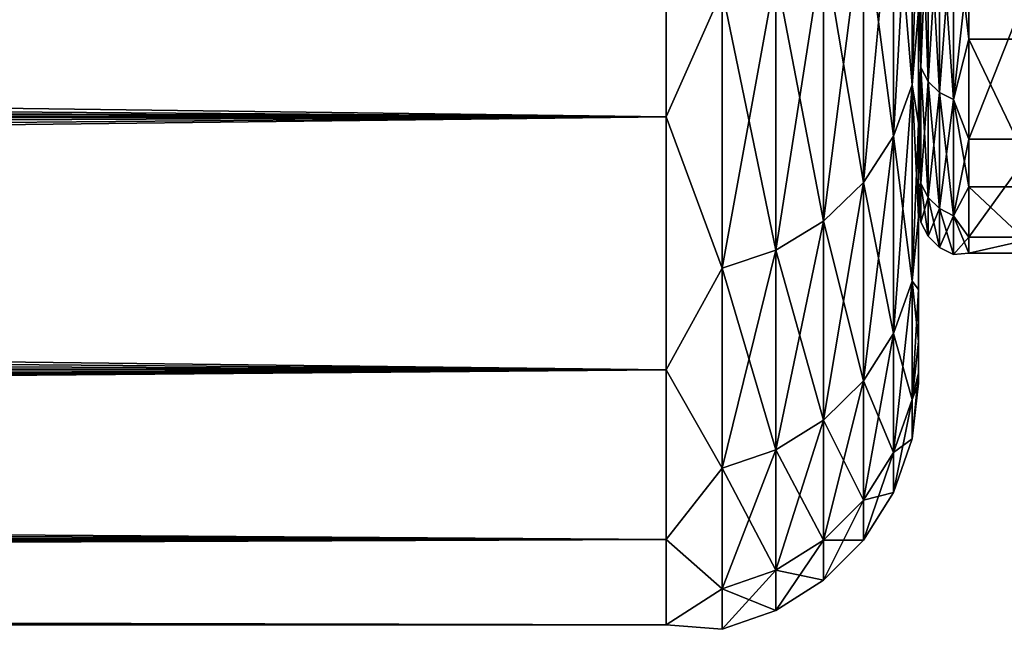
# Model space of a CAD drawing. Header units: metres. Extents: x -22 to 72, y -222 to 22.
# Tile 214 of 256: x 49.12 to 51.07, y -21 to -19.78. Entities that reach past the tile are written whole.
import ezdxf

# ---------------------------------------------------------------- set-up
doc = ezdxf.new("R2010")
doc.units = ezdxf.units.M
doc.layers.add('solid_509499_SW0002', color=7, linetype='CONTINUOUS')
doc.layers.add('solid_509499_SW0002_01', color=7, linetype='CONTINUOUS')

msp = doc.modelspace()

# ---------------------------------------------------------------- linework, layer by layer
at = {"layer": 'solid_509499_SW0002'}
for points in [[(50.400002, -19.310083, 76.253525), (13.96792, -19.60486, 75.526581), (13.693021, -19.798651, 75.000961)], [(50.400002, -19.972187, 74.489357), (50.400002, -19.310083, 76.253525), (13.693021, -19.798651, 75.000961)], [(50.400002, -19.310083, 59.746475), (50.400002, -19.972187, 61.510643), (14.11013, -19.502739, 60.212627)], [(50.400002, -19.972187, 61.510643), (13.844061, -19.691925, 60.704239), (14.11013, -19.502739, 60.212627)], [(50.400002, -19.972187, 61.510643), (13.592016, -19.867931, 61.198139), (13.844061, -19.691925, 60.704239)], [(50.400002, -19.972187, 74.489357), (13.693021, -19.798651, 75.000961), (13.431176, -19.979469, 74.466896)], [(50.400002, -19.972187, 61.510643), (13.356624, -20.029684, 61.690346), (13.592016, -19.867931, 61.198139)], [(50.400002, -19.972187, 74.489357), (12.9603, -20.295736, 73.392868), (12.755576, -20.429607, 72.861183)], [(50.400002, -20.473486, 72.672943), (50.400002, -19.972187, 74.489357), (12.755576, -20.429607, 72.861183)], [(50.400002, -19.972187, 74.489357), (13.186033, -20.14554, 73.929352), (12.9603, -20.295736, 73.392868)], [(50.400002, -19.972187, 74.489357), (13.431176, -19.979469, 74.466896), (13.186033, -20.14554, 73.929352)], [(50.400002, -19.972187, 61.510643), (50.400002, -20.473486, 63.327061), (13.356624, -20.029684, 61.690346)], [(50.400002, -20.473486, 63.327061), (13.138169, -20.177401, 62.179993), (13.356624, -20.029684, 61.690346)], [(50.400002, -20.473486, 63.327061), (12.934755, -20.313221, 62.673363), (13.138169, -20.177401, 62.179993)], [(50.400002, -20.473486, 63.327061), (12.746925, -20.437107, 63.170441), (12.934755, -20.313221, 62.673363)], [(50.400002, -20.473486, 72.672943), (12.755576, -20.429607, 72.861183), (12.573345, -20.546745, 72.3395)], [(50.400002, -20.473486, 63.327061), (12.574927, -20.548595, 63.669273), (12.746925, -20.437107, 63.170441)], [(50.400002, -20.473486, 72.672943), (12.277261, -20.732546, 71.340889), (12.16169, -20.803656, 70.864944)], [(50.400002, -20.809944, 70.818901), (50.400002, -20.473486, 72.672943), (12.16169, -20.803656, 70.864944)], [(50.400002, -20.473486, 72.672943), (12.414105, -20.64736, 71.832306), (12.277261, -20.732546, 71.340889)], [(50.400002, -20.473486, 72.672943), (12.573345, -20.546745, 72.3395), (12.414105, -20.64736, 71.832306)], [(50.400002, -20.473486, 63.327061), (50.400002, -20.809944, 65.181099), (12.574927, -20.548595, 63.669273)], [(50.400002, -20.809944, 65.181099), (12.418414, -20.64657, 64.163445), (12.574927, -20.548595, 63.669273)], [(50.400002, -20.809944, 65.181099), (12.278476, -20.730335, 64.645424), (12.418414, -20.64657, 64.163445)], [(50.400002, -20.809944, 65.181099), (12.157388, -20.799887, 65.107811), (12.278476, -20.730335, 64.645424)], [(50.400002, -20.809944, 70.818901), (11.988994, -20.908848, 69.954498), (11.886293, -20.971781, 69.088303)], [(50.400002, -20.978855, 68.942162), (50.400002, -20.809944, 70.818901), (11.886293, -20.971781, 69.088303)], [(50.400002, -20.809944, 65.181099), (11.979322, -20.899038, 65.94326), (12.157388, -20.799887, 65.107811)], [(50.400002, -20.809944, 65.181099), (50.400002, -20.978855, 67.057838), (11.979322, -20.899038, 65.94326)], [(50.400002, -20.809944, 70.818901), (12.066068, -20.862022, 70.403336), (11.988994, -20.908848, 69.954498)], [(50.400002, -20.809944, 70.818901), (12.16169, -20.803656, 70.864944), (12.066068, -20.862022, 70.403336)], [(50.400002, -20.978855, 67.057838), (11.87695, -20.956972, 66.65638), (11.979322, -20.899038, 65.94326)], [(50.400002, -20.978855, 67.057838), (11.837987, -20.987957, 67.288887), (11.87695, -20.956972, 66.65638)], [(50.400002, -20.978855, 68.942162), (11.886293, -20.971781, 69.088303), (11.846944, -20.998486, 68.252159)], [(50.400002, -20.978855, 68.942162), (11.835032, -20.999718, 67.89106), (11.837987, -20.987957, 67.288887)], [(50.400002, -20.978855, 68.942162), (11.84298, -20.99988, 68.071274), (11.835032, -20.999718, 67.89106)], [(50.400002, -20.978855, 67.057838), (50.400002, -20.978855, 68.942162), (11.837987, -20.987957, 67.288887)], [(50.400002, -20.978855, 68.942162), (11.846944, -20.998486, 68.252159), (11.84298, -20.99988, 68.071274)]]:
    msp.add_3dface(points, dxfattribs=at)
at = {"layer": 'solid_509499_SW0002_01'}
for points in [[(50.511261, -19.721766, 75.178139), (50.400002, -19.310083, 76.253525), (50.400002, -19.972187, 74.489357)], [(50.511261, -19.721766, 60.821865), (50.400002, -19.972187, 61.510643), (50.400002, -19.310083, 59.746475)], [(50.887589, -19.367735, 75.049278), (50.850677, -19.467176, 75.085472), (50.850677, -20.010639, 73.361832)], [(50.887589, -19.908421, 73.334442), (50.887589, -19.367735, 75.049278), (50.850677, -20.010639, 73.361832)], [(50.887589, -19.367735, 60.950722), (50.887589, -19.908421, 62.665554), (50.850677, -19.467176, 60.914528)], [(50.887589, -19.367735, 60.950722), (50.900002, -19.760439, 62.543346), (50.887589, -19.908421, 62.665554)], [(50.887589, -19.908421, 73.334442), (50.900002, -19.495571, 74.338188), (50.887589, -19.367735, 75.049278)], [(50.969189, -19.555298, 62.760174), (51, -19.365171, 62.079472), (51, -19.817924, 63.839188)], [(51.139996, -19.817924, 63.839188), (51, -19.817924, 63.839188), (51, -19.365171, 62.079472)], [(51.139996, -19.365171, 62.079472), (51.139996, -19.817924, 63.839188), (51, -19.365171, 62.079472)], [(50.850677, -19.467176, 75.085472), (50.791126, -19.556396, 75.117943), (50.791126, -20.102348, 73.386406)], [(50.850677, -20.010639, 73.361832), (50.850677, -19.467176, 75.085472), (50.791126, -20.102348, 73.386406)], [(50.850677, -19.467176, 60.914528), (50.850677, -20.010639, 62.638165), (50.791126, -19.556396, 60.882053)], [(50.887589, -19.908421, 62.665554), (50.850677, -20.010639, 62.638165), (50.850677, -19.467176, 60.914528)], [(50.887589, -19.908421, 73.334442), (50.900002, -19.760439, 73.45665), (50.900002, -19.495571, 74.338188)], [(50.904896, -19.874308, 71.504379), (50.904896, -19.493254, 73.223198), (50.900002, -19.563557, 72.825943)], [(50.904896, -19.493254, 62.776798), (50.904896, -19.874308, 64.495621), (50.900002, -19.720062, 63.859756)], [(50.919117, -19.520206, 73.230423), (50.904896, -19.493254, 73.223198), (50.904896, -19.874308, 71.504379)], [(50.919117, -19.901787, 64.490776), (50.904896, -19.874308, 64.495621), (50.904896, -19.493254, 62.776798)], [(50.919117, -19.520206, 62.769577), (50.919117, -19.901787, 64.490776), (50.904896, -19.493254, 62.776798)], [(50.919117, -19.901787, 71.509224), (50.919117, -19.520206, 73.230423), (50.904896, -19.874308, 71.504379)], [(50.941273, -19.541586, 73.236153), (50.919117, -19.520206, 73.230423), (50.919117, -19.901787, 71.509224)], [(50.941273, -19.923586, 64.486931), (50.919117, -19.901787, 64.490776), (50.919117, -19.520206, 62.769577)], [(50.941273, -19.541586, 62.763847), (50.941273, -19.923586, 64.486931), (50.919117, -19.520206, 62.769577)], [(50.941273, -19.923586, 71.513069), (50.941273, -19.541586, 73.236153), (50.919117, -19.901787, 71.509224)], [(50.969189, -19.555298, 73.23983), (50.941273, -19.541586, 73.236153), (50.941273, -19.923586, 71.513069)], [(50.969189, -19.937565, 64.484467), (50.941273, -19.923586, 64.486931), (50.941273, -19.541586, 62.763847)], [(50.969189, -19.555298, 62.760174), (50.969189, -19.937565, 64.484467), (50.941273, -19.541586, 62.763847)], [(50.791126, -19.556396, 75.117943), (50.711922, -19.630907, 75.145065), (50.711922, -20.17894, 73.406929)], [(50.791126, -20.102348, 73.386406), (50.791126, -19.556396, 75.117943), (50.711922, -20.17894, 73.406929)], [(50.791126, -19.556396, 60.882053), (50.791126, -20.102348, 62.613594), (50.711922, -19.630907, 60.854935)], [(50.850677, -20.010639, 62.638165), (50.791126, -20.102348, 62.613594), (50.791126, -19.556396, 60.882053)], [(50.900002, -19.563557, 72.825943), (50.900002, -19.985464, 72.564117), (50.900002, -20.170198, 71.662384)], [(50.900002, -19.917395, 71.052849), (50.900002, -19.563557, 72.825943), (50.900002, -20.170198, 71.662384)], [(50.900002, -19.563557, 72.825943), (50.900002, -19.760439, 73.45665), (50.900002, -19.985464, 72.564117)], [(50.904896, -19.874308, 71.504379), (50.900002, -19.563557, 72.825943), (50.900002, -19.917395, 71.052849)], [(50.969189, -19.937565, 71.515533), (50.969189, -19.555298, 73.23983), (50.941273, -19.923586, 71.513069)], [(50.969189, -19.555298, 62.760174), (51, -19.817924, 63.839188), (50.969189, -19.937565, 64.484467)], [(50.969189, -19.937565, 71.515533), (51, -19.660643, 72.849915), (50.969189, -19.555298, 73.23983)], [(50.711922, -19.630907, 75.145065), (50.617043, -19.68697, 75.165474), (50.617043, -20.236567, 73.422371)], [(50.711922, -20.17894, 73.406929), (50.711922, -19.630907, 75.145065), (50.617043, -20.236567, 73.422371)], [(50.711922, -19.630907, 60.854935), (50.711922, -20.17894, 62.593071), (50.617043, -19.68697, 60.83453)], [(50.791126, -20.102348, 62.613594), (50.711922, -20.17894, 62.593071), (50.711922, -19.630907, 60.854935)], [(50.969189, -19.937565, 71.515533), (51, -20.016237, 71.068024), (51, -19.660643, 72.849915)], [(51.139996, -19.660643, 72.849915), (51, -19.660643, 72.849915), (51, -20.016237, 71.068024)], [(51.139996, -20.016237, 71.068024), (51.139996, -19.660643, 72.849915), (51, -20.016237, 71.068024)], [(50.617043, -19.68697, 75.165474), (50.511261, -19.721766, 75.178139), (50.511261, -20.272333, 73.431953)], [(50.617043, -20.236567, 73.422371), (50.617043, -19.68697, 75.165474), (50.511261, -20.272333, 73.431953)], [(50.617043, -19.68697, 60.83453), (50.617043, -20.236567, 62.577629), (50.511261, -19.721766, 60.821865)], [(50.711922, -20.17894, 62.593071), (50.617043, -20.236567, 62.577629), (50.617043, -19.68697, 60.83453)], [(50.511261, -20.272333, 73.431953), (50.511261, -19.721766, 75.178139), (50.400002, -19.972187, 74.489357)], [(50.511261, -19.721766, 60.821865), (50.511261, -20.272333, 62.568043), (50.400002, -19.972187, 61.510643)], [(50.617043, -20.236567, 62.577629), (50.511261, -20.272333, 62.568043), (50.511261, -19.721766, 60.821865)], [(50.900002, -19.720062, 63.859756), (50.900002, -19.985464, 63.435883), (50.900002, -19.760439, 62.543346)], [(50.900002, -19.720062, 63.859756), (50.900002, -20.170198, 64.337616), (50.900002, -19.985464, 63.435883)], [(50.900002, -19.720062, 63.859756), (50.900002, -20.011803, 65.644104), (50.900002, -20.170198, 64.337616)], [(50.904896, -19.874308, 64.495621), (50.900002, -20.011803, 65.644104), (50.900002, -19.720062, 63.859756)], [(50.887589, -19.908421, 62.665554), (50.900002, -19.760439, 62.543346), (50.900002, -19.985464, 63.435883)], [(50.887589, -19.908421, 73.334442), (50.900002, -19.985464, 72.564117), (50.900002, -19.760439, 73.45665)], [(50.969189, -19.937565, 64.484467), (51, -19.817924, 63.839188), (51, -20.111116, 65.632401)], [(51.139996, -20.111116, 65.632401), (51, -20.111116, 65.632401), (51, -19.817924, 63.839188)], [(51.139996, -19.817924, 63.839188), (51.139996, -20.111116, 65.632401), (51, -19.817924, 63.839188)], [(50.904896, -20.104107, 69.758881), (50.904896, -19.874308, 71.504379), (50.900002, -19.917395, 71.052849)], [(50.904896, -19.874308, 64.495621), (50.904896, -20.104107, 66.241119), (50.900002, -20.011803, 65.644104)], [(50.919117, -19.901787, 71.509224), (50.904896, -19.874308, 71.504379), (50.904896, -20.104107, 69.758881)], [(50.919117, -20.131903, 66.238686), (50.904896, -20.104107, 66.241119), (50.904896, -19.874308, 64.495621)], [(50.919117, -19.901787, 64.490776), (50.919117, -20.131903, 66.238686), (50.904896, -19.874308, 64.495621)], [(50.887589, -19.908421, 73.334442), (50.850677, -20.010639, 73.361832), (50.850677, -20.401806, 71.597389)], [(50.887589, -20.29759, 71.57901), (50.887589, -19.908421, 73.334442), (50.850677, -20.401806, 71.597389)], [(50.887589, -19.908421, 62.665554), (50.887589, -20.29759, 64.42099), (50.850677, -20.010639, 62.638165)], [(50.887589, -19.908421, 62.665554), (50.900002, -19.985464, 63.435883), (50.900002, -20.170198, 64.337616)], [(50.887589, -19.908421, 62.665554), (50.900002, -20.170198, 64.337616), (50.887589, -20.29759, 64.42099)], [(50.887589, -20.29759, 71.57901), (50.900002, -19.985464, 72.564117), (50.887589, -19.908421, 73.334442)], [(50.900002, -19.917395, 71.052849), (50.900002, -20.314268, 70.753265), (50.900002, -20.417383, 69.8386)], [(50.900002, -20.110868, 69.25518), (50.900002, -19.917395, 71.052849), (50.900002, -20.417383, 69.8386)], [(50.900002, -19.917395, 71.052849), (50.900002, -20.170198, 71.662384), (50.900002, -20.314268, 70.753265)], [(50.904896, -20.104107, 69.758881), (50.900002, -19.917395, 71.052849), (50.900002, -20.110868, 69.25518)], [(50.919117, -20.131903, 69.761314), (50.919117, -19.901787, 71.509224), (50.904896, -20.104107, 69.758881)], [(50.941273, -19.923586, 71.513069), (50.919117, -19.901787, 71.509224), (50.919117, -20.131903, 69.761314)], [(50.941273, -20.153954, 66.236755), (50.919117, -20.131903, 66.238686), (50.919117, -19.901787, 64.490776)], [(50.941273, -19.923586, 64.486931), (50.941273, -20.153954, 66.236755), (50.919117, -19.901787, 64.490776)], [(50.941273, -20.153954, 69.763245), (50.941273, -19.923586, 71.513069), (50.919117, -20.131903, 69.761314)], [(50.969189, -19.937565, 71.515533), (50.941273, -19.923586, 71.513069), (50.941273, -20.153954, 69.763245)], [(50.969189, -20.168097, 66.235519), (50.941273, -20.153954, 66.236755), (50.941273, -19.923586, 64.486931)], [(50.969189, -19.937565, 64.484467), (50.969189, -20.168097, 66.235519), (50.941273, -19.923586, 64.486931)], [(50.969189, -20.168097, 69.764481), (50.969189, -19.937565, 71.515533), (50.941273, -20.153954, 69.763245)], [(50.969189, -19.937565, 64.484467), (51, -20.111116, 65.632401), (50.969189, -20.168097, 66.235519)], [(50.969189, -20.168097, 69.764481), (51, -20.016237, 71.068024), (50.969189, -19.937565, 71.515533)], [(50.511261, -20.272333, 73.431953), (50.400002, -19.972187, 74.489357), (50.400002, -20.473486, 72.672943)], [(50.511261, -20.272333, 62.568043), (50.400002, -20.473486, 63.327061), (50.400002, -19.972187, 61.510643)], [(50.887589, -20.29759, 71.57901), (50.900002, -20.170198, 71.662384), (50.900002, -19.985464, 72.564117)], [(50.850677, -20.010639, 73.361832), (50.791126, -20.102348, 73.386406), (50.791126, -20.495308, 71.613876)], [(50.850677, -20.401806, 71.597389), (50.850677, -20.010639, 73.361832), (50.791126, -20.495308, 71.613876)], [(50.850677, -20.010639, 62.638165), (50.850677, -20.401806, 64.402611), (50.791126, -20.102348, 62.613594)], [(50.887589, -20.29759, 64.42099), (50.850677, -20.401806, 64.402611), (50.850677, -20.010639, 62.638165)], [(50.900002, -20.011803, 65.644104), (50.900002, -20.314268, 65.246735), (50.900002, -20.170198, 64.337616)], [(50.900002, -20.011803, 65.644104), (50.900002, -20.417383, 66.1614), (50.900002, -20.314268, 65.246735)], [(50.900002, -20.011803, 65.644104), (50.900002, -20.142422, 67.447411), (50.900002, -20.417383, 66.1614)], [(50.904896, -20.104107, 66.241119), (50.900002, -20.142422, 67.447411), (50.900002, -20.011803, 65.644104)], [(50.969189, -20.168097, 69.764481), (51, -20.210672, 69.261429), (51, -20.016237, 71.068024)], [(51.139996, -20.016237, 71.068024), (51, -20.016237, 71.068024), (51, -20.210672, 69.261429)], [(51.139996, -20.210672, 69.261429), (51.139996, -20.016237, 71.068024), (51, -20.210672, 69.261429)], [(50.791126, -20.102348, 73.386406), (50.711922, -20.17894, 73.406929), (50.711922, -20.573399, 71.627647)], [(50.791126, -20.495308, 71.613876), (50.791126, -20.102348, 73.386406), (50.711922, -20.573399, 71.627647)], [(50.791126, -20.102348, 62.613594), (50.791126, -20.495308, 64.386124), (50.711922, -20.17894, 62.593071)], [(50.850677, -20.401806, 64.402611), (50.791126, -20.495308, 64.386124), (50.791126, -20.102348, 62.613594)], [(50.904896, -20.180902, 68), (50.904896, -20.104107, 69.758881), (50.900002, -20.110868, 69.25518)], [(50.904896, -20.104107, 66.241119), (50.904896, -20.180902, 68), (50.900002, -20.142422, 67.447411)], [(50.900002, -20.110868, 69.25518), (50.900002, -20.479336, 68.920227), (50.900002, -20.5, 68)], [(50.900002, -20.142422, 67.447411), (50.900002, -20.110868, 69.25518), (50.900002, -20.5, 68)], [(50.900002, -20.110868, 69.25518), (50.900002, -20.417383, 69.8386), (50.900002, -20.479336, 68.920227)], [(50.904896, -20.180902, 68), (50.900002, -20.110868, 69.25518), (50.900002, -20.142422, 67.447411)], [(50.919117, -20.131903, 69.761314), (50.904896, -20.104107, 69.758881), (50.904896, -20.180902, 68)], [(50.919117, -20.208803, 68), (50.904896, -20.180902, 68), (50.904896, -20.104107, 66.241119)], [(50.919117, -20.131903, 66.238686), (50.919117, -20.208803, 68), (50.904896, -20.104107, 66.241119)], [(50.969189, -20.168097, 66.235519), (51, -20.111116, 65.632401), (51, -20.242384, 67.444679)], [(51.139996, -20.242384, 67.444679), (51, -20.242384, 67.444679), (51, -20.111116, 65.632401)], [(51.139996, -20.111116, 65.632401), (51.139996, -20.242384, 67.444679), (51, -20.111116, 65.632401)], [(50.919117, -20.208803, 68), (50.919117, -20.131903, 69.761314), (50.904896, -20.180902, 68)], [(50.941273, -20.153954, 69.763245), (50.919117, -20.131903, 69.761314), (50.919117, -20.208803, 68)], [(50.941273, -20.230938, 68), (50.919117, -20.208803, 68), (50.919117, -20.131903, 66.238686)], [(50.941273, -20.153954, 66.236755), (50.941273, -20.230938, 68), (50.919117, -20.131903, 66.238686)], [(50.900002, -20.142422, 67.447411), (50.900002, -20.479336, 67.079773), (50.900002, -20.417383, 66.1614)], [(50.900002, -20.142422, 67.447411), (50.900002, -20.5, 68), (50.900002, -20.479336, 67.079773)], [(50.887589, -20.29759, 64.42099), (50.900002, -20.170198, 64.337616), (50.900002, -20.314268, 65.246735)], [(50.887589, -20.29759, 71.57901), (50.900002, -20.314268, 70.753265), (50.900002, -20.170198, 71.662384)], [(50.941273, -20.230938, 68), (50.941273, -20.153954, 69.763245), (50.919117, -20.208803, 68)], [(50.969189, -20.168097, 69.764481), (50.941273, -20.153954, 69.763245), (50.941273, -20.230938, 68)], [(50.969189, -20.245134, 68), (50.941273, -20.230938, 68), (50.941273, -20.153954, 66.236755)], [(50.969189, -20.168097, 66.235519), (50.969189, -20.245134, 68), (50.941273, -20.153954, 66.236755)], [(50.969189, -20.245134, 68), (50.969189, -20.168097, 69.764481), (50.941273, -20.230938, 68)], [(50.969189, -20.168097, 66.235519), (51, -20.242384, 67.444679), (50.969189, -20.245134, 68)], [(50.969189, -20.245134, 68), (51, -20.210672, 69.261429), (50.969189, -20.168097, 69.764481)], [(50.711922, -20.17894, 73.406929), (50.617043, -20.236567, 73.422371), (50.617043, -20.632151, 71.638008)], [(50.711922, -20.573399, 71.627647), (50.711922, -20.17894, 73.406929), (50.617043, -20.632151, 71.638008)], [(50.711922, -20.17894, 62.593071), (50.711922, -20.573399, 64.372353), (50.617043, -20.236567, 62.577629)], [(50.791126, -20.495308, 64.386124), (50.711922, -20.573399, 64.372353), (50.711922, -20.17894, 62.593071)], [(50.969189, -20.245134, 68), (51, -20.242384, 67.444679), (51, -20.210672, 69.261429)], [(51.139996, -20.210672, 69.261429), (51, -20.210672, 69.261429), (51, -20.242384, 67.444679)], [(51.139996, -20.242384, 67.444679), (51.139996, -20.210672, 69.261429), (51, -20.242384, 67.444679)], [(50.617043, -20.236567, 73.422371), (50.511261, -20.272333, 73.431953), (50.511261, -20.668617, 71.644432)], [(50.617043, -20.632151, 71.638008), (50.617043, -20.236567, 73.422371), (50.511261, -20.668617, 71.644432)], [(50.617043, -20.236567, 62.577629), (50.617043, -20.632151, 64.361992), (50.511261, -20.272333, 62.568043)], [(50.711922, -20.573399, 64.372353), (50.617043, -20.632151, 64.361992), (50.617043, -20.236567, 62.577629)], [(50.511261, -20.668617, 71.644432), (50.511261, -20.272333, 73.431953), (50.400002, -20.473486, 72.672943)], [(50.511261, -20.272333, 62.568043), (50.511261, -20.668617, 64.355568), (50.400002, -20.473486, 63.327061)], [(50.617043, -20.632151, 64.361992), (50.511261, -20.668617, 64.355568), (50.511261, -20.272333, 62.568043)], [(50.887589, -20.29759, 71.57901), (50.850677, -20.401806, 71.597389), (50.850677, -20.637705, 69.805565)], [(50.887589, -20.532284, 69.796341), (50.887589, -20.29759, 71.57901), (50.850677, -20.637705, 69.805565)], [(50.887589, -20.29759, 64.42099), (50.887589, -20.532284, 66.203659), (50.850677, -20.401806, 64.402611)], [(50.887589, -20.29759, 64.42099), (50.900002, -20.314268, 65.246735), (50.900002, -20.417383, 66.1614)], [(50.887589, -20.29759, 64.42099), (50.900002, -20.417383, 66.1614), (50.887589, -20.532284, 66.203659)], [(50.887589, -20.532284, 69.796341), (50.900002, -20.314268, 70.753265), (50.887589, -20.29759, 71.57901)], [(50.887589, -20.532284, 69.796341), (50.900002, -20.417383, 69.8386), (50.900002, -20.314268, 70.753265)], [(50.850677, -20.401806, 71.597389), (50.791126, -20.495308, 71.613876), (50.791126, -20.732288, 69.813843)], [(50.850677, -20.637705, 69.805565), (50.850677, -20.401806, 71.597389), (50.791126, -20.732288, 69.813843)], [(50.850677, -20.401806, 64.402611), (50.850677, -20.637705, 66.194435), (50.791126, -20.495308, 64.386124)], [(50.887589, -20.532284, 66.203659), (50.850677, -20.637705, 66.194435), (50.850677, -20.401806, 64.402611)], [(50.887589, -20.532284, 66.203659), (50.900002, -20.417383, 66.1614), (50.900002, -20.479336, 67.079773)], [(50.887589, -20.532284, 69.796341), (50.900002, -20.479336, 68.920227), (50.900002, -20.417383, 69.8386)], [(50.511261, -20.668617, 71.644432), (50.400002, -20.473486, 72.672943), (50.400002, -20.809944, 70.818901)], [(50.511261, -20.668617, 64.355568), (50.400002, -20.809944, 65.181099), (50.400002, -20.473486, 63.327061)], [(50.887589, -20.532284, 66.203659), (50.900002, -20.479336, 67.079773), (50.900002, -20.5, 68)], [(50.887589, -20.610714, 68), (50.900002, -20.5, 68), (50.900002, -20.479336, 68.920227)], [(50.887589, -20.610714, 68), (50.900002, -20.479336, 68.920227), (50.887589, -20.532284, 69.796341)], [(50.791126, -20.495308, 71.613876), (50.711922, -20.573399, 71.627647), (50.711922, -20.811279, 69.820747)], [(50.791126, -20.732288, 69.813843), (50.791126, -20.495308, 71.613876), (50.711922, -20.811279, 69.820747)], [(50.791126, -20.495308, 64.386124), (50.791126, -20.732288, 66.186157), (50.711922, -20.573399, 64.372353)], [(50.850677, -20.637705, 66.194435), (50.791126, -20.732288, 66.186157), (50.791126, -20.495308, 64.386124)], [(50.887589, -20.532284, 66.203659), (50.900002, -20.5, 68), (50.887589, -20.610714, 68)], [(50.887589, -20.532284, 69.796341), (50.850677, -20.637705, 69.805565), (50.850677, -20.716537, 68)], [(50.887589, -20.610714, 68), (50.887589, -20.532284, 69.796341), (50.850677, -20.716537, 68)], [(50.887589, -20.532284, 66.203659), (50.887589, -20.610714, 68), (50.850677, -20.637705, 66.194435)], [(50.711922, -20.573399, 71.627647), (50.617043, -20.632151, 71.638008), (50.617043, -20.870712, 69.825951)], [(50.711922, -20.811279, 69.820747), (50.711922, -20.573399, 71.627647), (50.617043, -20.870712, 69.825951)], [(50.711922, -20.573399, 64.372353), (50.711922, -20.811279, 66.179253), (50.617043, -20.632151, 64.361992)], [(50.791126, -20.732288, 66.186157), (50.711922, -20.811279, 66.179253), (50.711922, -20.573399, 64.372353)], [(50.887589, -20.610714, 68), (50.850677, -20.716537, 68), (50.850677, -20.637705, 66.194435)], [(50.617043, -20.632151, 71.638008), (50.511261, -20.668617, 71.644432), (50.511261, -20.9076, 69.829178)], [(50.617043, -20.870712, 69.825951), (50.617043, -20.632151, 71.638008), (50.511261, -20.9076, 69.829178)], [(50.617043, -20.632151, 64.361992), (50.617043, -20.870712, 66.174049), (50.511261, -20.668617, 64.355568)], [(50.711922, -20.811279, 66.179253), (50.617043, -20.870712, 66.174049), (50.617043, -20.632151, 64.361992)], [(50.850677, -20.637705, 69.805565), (50.791126, -20.732288, 69.813843), (50.791126, -20.811481, 68)], [(50.850677, -20.716537, 68), (50.850677, -20.637705, 69.805565), (50.791126, -20.811481, 68)], [(50.850677, -20.637705, 66.194435), (50.850677, -20.716537, 68), (50.791126, -20.732288, 66.186157)], [(50.511261, -20.9076, 69.829178), (50.511261, -20.668617, 71.644432), (50.400002, -20.809944, 70.818901)], [(50.511261, -20.668617, 64.355568), (50.511261, -20.9076, 66.170822), (50.400002, -20.809944, 65.181099)], [(50.617043, -20.870712, 66.174049), (50.511261, -20.9076, 66.170822), (50.511261, -20.668617, 64.355568)], [(50.850677, -20.716537, 68), (50.791126, -20.811481, 68), (50.791126, -20.732288, 66.186157)], [(50.791126, -20.732288, 69.813843), (50.711922, -20.811279, 69.820747), (50.711922, -20.890776, 68)], [(50.791126, -20.811481, 68), (50.791126, -20.732288, 69.813843), (50.711922, -20.890776, 68)], [(50.791126, -20.732288, 66.186157), (50.791126, -20.811481, 68), (50.711922, -20.811279, 66.179253)], [(50.511261, -20.9076, 69.829178), (50.400002, -20.809944, 70.818901), (50.400002, -20.978855, 68.942162)], [(50.511261, -20.9076, 66.170822), (50.400002, -20.978855, 67.057838), (50.400002, -20.809944, 65.181099)], [(50.711922, -20.811279, 69.820747), (50.617043, -20.870712, 69.825951), (50.617043, -20.950436, 68)], [(50.711922, -20.890776, 68), (50.711922, -20.811279, 69.820747), (50.617043, -20.950436, 68)], [(50.711922, -20.811279, 66.179253), (50.711922, -20.890776, 68), (50.617043, -20.870712, 66.174049)], [(50.791126, -20.811481, 68), (50.711922, -20.890776, 68), (50.711922, -20.811279, 66.179253)], [(50.617043, -20.870712, 69.825951), (50.511261, -20.9076, 69.829178), (50.511261, -20.987465, 68)], [(50.617043, -20.950436, 68), (50.617043, -20.870712, 69.825951), (50.511261, -20.987465, 68)], [(50.617043, -20.870712, 66.174049), (50.617043, -20.950436, 68), (50.511261, -20.9076, 66.170822)], [(50.711922, -20.890776, 68), (50.617043, -20.950436, 68), (50.617043, -20.870712, 66.174049)], [(50.511261, -20.987465, 68), (50.511261, -20.9076, 69.829178), (50.400002, -20.978855, 68.942162)], [(50.511261, -20.9076, 66.170822), (50.511261, -20.987465, 68), (50.400002, -20.978855, 67.057838)], [(50.617043, -20.950436, 68), (50.511261, -20.987465, 68), (50.511261, -20.9076, 66.170822)], [(50.511261, -20.987465, 68), (50.400002, -20.978855, 68.942162), (50.400002, -20.978855, 67.057838)]]:
    msp.add_3dface(points, dxfattribs=at)

doc.saveas('drawing.dxf')
